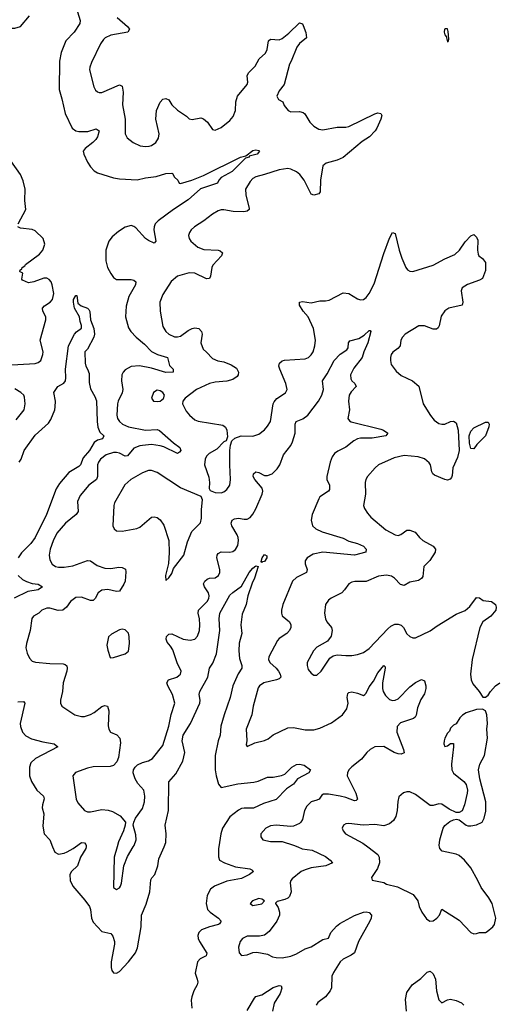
# Model space of a CAD drawing. Header units: inches. Extents: x 2001573 to 2220545, y 644482 to 846830.
# Tile 27 of 256: x 2013464 to 2016766, y 688917 to 695696. Entities that reach past the tile are written whole.
import ezdxf

# ---------------------------------------------------------------- set-up
doc = ezdxf.new("R2010")
doc.units = ezdxf.units.IN
doc.header["$MEASUREMENT"] = 0
doc.layers.add('C0618', color=7, linetype='Continuous')
doc.layers.add('C0619', color=7, linetype='Continuous')

msp = doc.modelspace()

# ---------------------------------------------------------------- linework, layer by layer
at = {"layer": 'C0618', "color": 5}
for points, elevation in [([(2013690.3, 690000), (2013704.5, 689964.5), (2013730, 689951.3), (2013770, 689958), (2013790, 689966.9), (2013831.1, 689988.9), (2013846.8, 690000)], 240), ([(2013920.3, 690000), (2013918.9, 689990), (2013882.5, 689930), (2013860.7, 689870), (2013820.8, 689830), (2013809.2, 689810), (2013810.3, 689770), (2013828.9, 689730), (2013913, 689632.9), (2013943.8, 689590), (2013951.5, 689570), (2013958.7, 689510), (2013970, 689482.8), (2014030, 689418.3), (2014090, 689403.1), (2014105.2, 689385.2), (2014115.8, 689350), (2014116.5, 689330), (2014094.3, 689210), (2014092.9, 689170), (2014098.9, 689150), (2014110, 689134.4), (2014130, 689130.3), (2014150, 689141.5), (2014212, 689210), (2014259.8, 689270), (2014275.2, 689304.8), (2014300.8, 689450), (2014303.4, 689530), (2014334.5, 689605.5), (2014359.8, 689690), (2014366.6, 689773.4), (2014372.9, 689787.1), (2014394, 689810), (2014413.8, 689870), (2014422.6, 689917.4), (2014457.9, 690000)], 240), ([(2014134.8, 690000), (2014114.6, 689930), (2014110, 689722), (2014130, 689706.8), (2014150, 689718.8), (2014157, 689730), (2014163.7, 689750), (2014180.5, 689870), (2014205.7, 689934.3), (2014245, 690000)], 260), ([(2014834.4, 690000), (2014832.8, 689990), (2014831.4, 689931.4), (2014839.5, 689910), (2014872.7, 689890), (2014950, 689862.5), (2015048.8, 689848.8), (2015062.4, 689842.4), (2015073, 689830), (2015046.4, 689810), (2014990, 689782.1), (2014890, 689763.4), (2014804.9, 689730), (2014778, 689710), (2014753.7, 689666.3), (2014746.8, 689610), (2014755.6, 689570), (2014774.7, 689550), (2014832.9, 689510), (2014851.7, 689490), (2014840.3, 689470), (2014833.5, 689466.5), (2014770, 689451.2), (2014716.5, 689430), (2014696.1, 689410), (2014690.2, 689390), (2014692.3, 689370), (2014702, 689350), (2014752.3, 689267.7), (2014748.4, 689250), (2014705.3, 689230), (2014687, 689210), (2014671.1, 689130), (2014686.6, 689090), (2014689.5, 689070), (2014684.8, 689050), (2014662.9, 689010), (2014648.8, 688968.8), (2014644.9, 688944.9), (2014647.8, 688890)], 240), ([(2015379.1, 690000), (2015408.1, 689988.1), (2015477.1, 689977.1), (2015570, 689935), (2015602.4, 689910), (2015617.3, 689890), (2015570.8, 689870), (2015470, 689855.2), (2015430, 689843.7), (2015402, 689830), (2015339.8, 689780.2), (2015330.3, 689770), (2015326.9, 689753.1), (2015332.4, 689690), (2015320.5, 689659.5), (2015310, 689648), (2015290, 689638), (2015236, 689624), (2015226, 689614), (2015224.7, 689610), (2015243, 689583), (2015252.4, 689550), (2015252, 689530), (2015233.7, 689490), (2015182.4, 689417.6), (2015150, 689393.6), (2015114.6, 689385.4), (2015030, 689385.4), (2014998.4, 689370), (2014982.6, 689350), (2014970.4, 689310), (2014975.5, 689270), (2014990, 689253.4), (2015030, 689257.6), (2015070, 689272.7), (2015096.3, 689276.3), (2015170, 689262.4), (2015203.7, 689243.7), (2015230, 689238.5), (2015270, 689237.6), (2015330, 689247.7), (2015370, 689263.2), (2015430, 689298.4), (2015470, 689312.8), (2015550, 689361.8), (2015590, 689372.4), (2015606.2, 689410), (2015644.9, 689455.1), (2015667.6, 689472.4), (2015770, 689528.7), (2015830, 689552.1), (2015850, 689554), (2015870, 689548.8), (2015886.3, 689530), (2015884.7, 689510), (2015875.6, 689490), (2015796.1, 689350), (2015769.1, 689270.9), (2015745.5, 689254.5), (2015690, 689228.5), (2015670, 689209.7), (2015623.8, 689136.2), (2015613.6, 689110), (2015610.2, 689030.2), (2015602, 689010), (2015570, 688968.2), (2015516.3, 688930), (2015505.5, 688910)], 260), ([(2015861.8, 690000), (2015929.1, 689949.1), (2015938.7, 689930), (2015941.7, 689890), (2015928.1, 689851.9), (2015884.9, 689790), (2015890.7, 689770.7), (2015970, 689754.8), (2015990, 689742.8), (2016064.4, 689724.4), (2016172.2, 689672.2), (2016204.9, 689630), (2016214, 689590), (2016232.4, 689550), (2016264.5, 689504.5), (2016286.8, 689490), (2016310, 689490.3), (2016335.8, 689510), (2016355.1, 689530), (2016370, 689571), (2016490, 689496), (2016570, 689411), (2016590, 689401), (2016610, 689404.7), (2016630, 689411.3), (2016670, 689411.3), (2016683.1, 689416.9), (2016722, 689450), (2016732.9, 689467.1), (2016742, 689510), (2016716, 689610), (2016694.5, 689650), (2016640.4, 689720.4), (2016618.7, 689770), (2016570, 689857), (2016526, 689910), (2016490, 689941.3), (2016470, 689951.3), (2016372, 689972), (2016356, 689990), (2016354, 690000)], 280), ([(2016127.1, 688870), (2016119, 688950), (2016130, 688999.1), (2016165.4, 689050), (2016225.6, 689094.4), (2016270, 689138.4), (2016290, 689144), (2016310, 689126.8), (2016325.5, 689090), (2016332.9, 689010), (2016350, 688946.8), (2016370, 688927.7), (2016410, 688948.5), (2016430, 688951.8), (2016470, 688943.6), (2016505.9, 688925.9), (2016522.6, 688910)], 260), ([(2015030, 688874.9), (2015081, 688959), (2015090, 688970.3), (2015130, 688980.8), (2015210, 689032.3), (2015250, 689045.5), (2015264.7, 689044.7), (2015267.5, 689027.5), (2015256.9, 688990), (2015215.6, 688924.4), (2015204.9, 688870)], 240)]:
    msp.add_lwpolyline(points, dxfattribs=dict(at, elevation=elevation))
at = {"layer": 'C0618', "color": 5, "elevation": 260}
msp.add_lwpolyline([(2015110, 689645.2), (2015066, 689630), (2015051.3, 689610), (2015070, 689596), (2015130, 689607.7), (2015148.7, 689630), (2015130, 689641.2)], close=True, dxfattribs=at)
at = {"layer": 'C0619', "color": 5}
for points, elevation in [([(2013861.6, 695750), (2013878.9, 695690), (2013878, 695670), (2013837.8, 695610), (2013781.8, 695550), (2013749.3, 695470), (2013738.6, 695410), (2013735.1, 695215.1), (2013754.3, 695150), (2013775.6, 695050), (2013825.3, 694950), (2013850, 694931.3), (2013870, 694925), (2013933.5, 694926.5), (2013990, 694943.7), (2014010, 694931), (2013999.7, 694890), (2013986.7, 694870), (2013967.8, 694850), (2013915.3, 694810), (2013901.5, 694790), (2013904.9, 694770), (2013930, 694714.4), (2013950, 694683.7), (2013975.5, 694655.5), (2014000.4, 694640.4), (2014110, 694606.3), (2014150, 694599.6), (2014272.4, 694592.4), (2014330, 694607.7), (2014403.6, 694616.4), (2014470, 694636.1), (2014510, 694638.8), (2014516.3, 694636.3), (2014530, 694612), (2014552, 694590), (2014562, 694570), (2014570, 694568), (2014649.2, 694590), (2014730, 694623.5), (2014982.9, 694750), (2015021.5, 694758.5), (2015070, 694795), (2015090, 694800.3), (2015110, 694795.5), (2015115.5, 694790), (2015099.1, 694770), (2015044.5, 694755.5), (2015042.8, 694750), (2015018, 694742), (2014926.9, 694650), (2014850.1, 694609.9), (2014834.5, 694590), (2014826.7, 694570), (2014709.6, 694530.4), (2014623.6, 694456.4), (2014521.5, 694390), (2014416.5, 694310), (2014397.4, 694290), (2014389.2, 694270), (2014388.3, 694250), (2014401.6, 694170), (2014390, 694157), (2014350, 694174.5), (2014330, 694188.8), (2014262.3, 694262.3), (2014250, 694272.7), (2014230, 694278.9), (2014190, 694266.5), (2014143, 694237), (2014099.5, 694200.5), (2014076.8, 694170), (2014056.6, 694110), (2014056.5, 694036.5), (2014067.1, 693990), (2014090, 693948.8), (2014110, 693921.1), (2014130, 693907.9), (2014230, 693907.3), (2014250, 693903.1), (2014263.1, 693890), (2014261.8, 693870), (2014215.6, 693790), (2014197.2, 693722.8), (2014191.1, 693650), (2014213.6, 693573.6), (2014229.1, 693550), (2014266.4, 693510), (2014321.9, 693461.9), (2014370, 693411), (2014412.4, 693390), (2014480.3, 693370), (2014494.1, 693314.1), (2014519.5, 693290), (2014520.7, 693270), (2014470, 693266.7), (2014370, 693296.5), (2014288.3, 693311.7), (2014231.8, 693308.2), (2014190, 693285.4), (2014175.6, 693270), (2014165.8, 693250), (2014164, 693210), (2014173.5, 693150), (2014170, 693127.6), (2014142.7, 693070), (2014138, 693050), (2014133.4, 692973.4), (2014137, 692950), (2014150.3, 692930), (2014172.2, 692910), (2014213.2, 692893.2), (2014330, 692870.7), (2014410, 692874.8), (2014427, 692867), (2014522.4, 692782.4), (2014565.5, 692750), (2014572, 692730), (2014562.8, 692717.2), (2014550, 692709.7), (2014455.2, 692755.2), (2014430, 692762.2), (2014370, 692769.9), (2014310, 692764.5), (2014290, 692762.2), (2014250, 692745.4), (2014206.4, 692693.6), (2014190, 692689.9), (2014150, 692710.4), (2014130, 692716.2), (2014110, 692715.9), (2014059.7, 692700.4), (2014019.3, 692670), (2014006, 692650), (2013999.8, 692630), (2013998.3, 692550), (2013992.2, 692530), (2013939.6, 692490), (2013879.4, 692420.6), (2013862.2, 692377.8), (2013865.2, 692310), (2013853.2, 692290), (2013779.6, 692230), (2013719.7, 692160.3), (2013693.3, 692106.7), (2013672.9, 692050), (2013667.2, 692010), (2013670, 691978), (2013686.3, 691946.3), (2013710, 691930.3), (2013730, 691926), (2013770, 691925.7), (2013830, 691934.5), (2013930, 691972.4), (2013950, 691969), (2013997.6, 691937.6), (2014050, 691920.6), (2014090, 691917.1), (2014146, 691926), (2014170, 691924.9), (2014191.9, 691911.9), (2014194.6, 691894.6), (2014189.1, 691830), (2014181.3, 691810), (2014150, 691760.5), (2014130, 691757.8), (2014070, 691773.6), (2014030, 691767.6), (2014004, 691750), (2013982.8, 691710), (2013970, 691697.2), (2013950, 691696.2), (2013890, 691719.8), (2013850, 691716.5), (2013814, 691690), (2013786.5, 691650), (2013760.7, 691630), (2013728.6, 691628.6), (2013670, 691644.8), (2013650, 691644.5), (2013616.4, 691630), (2013596.3, 691610), (2013559.1, 691590), (2013547.7, 691572.3), (2013535.6, 691490), (2013510, 691402), (2013506.5, 691370), (2013515.1, 691335.1), (2013530, 691298.8), (2013550, 691279.1), (2013572.1, 691272.1), (2013670, 691262.8), (2013761.8, 691261.8), (2013777.3, 691257.3), (2013787.8, 691247.8), (2013791.2, 691230), (2013787.6, 691210), (2013762.5, 691130), (2013758.5, 691070), (2013743.7, 691010), (2013744.4, 690990), (2013753, 690970), (2013843, 690910), (2013890, 690897.5), (2013910, 690898.9), (2013950, 690911), (2013975.3, 690924.7), (2014030, 690966.5), (2014050, 690973.8), (2014068.7, 690968.7), (2014077.1, 690937.1), (2014073.4, 690833.4), (2014076.4, 690810), (2014087.7, 690790), (2014131.7, 690771.7), (2014152.4, 690750), (2014157.4, 690717.4), (2014144.9, 690615.1), (2014133, 690587), (2014110, 690562), (2014086.9, 690553.1), (2013970, 690550.8), (2013930, 690543.5), (2013847.8, 690512.2), (2013830.4, 690489.6), (2013851.8, 690330), (2013863.6, 690303.6), (2013910, 690250.4), (2013930, 690242.6), (2013950, 690242.6), (2014030, 690258.7), (2014073.7, 690253.7), (2014103.1, 690243.1), (2014154.4, 690214.4), (2014191, 690170), (2014190.8, 690150), (2014179.1, 690110), (2014144.9, 690035.1), (2014134.8, 690000)], 260), ([(2013313, 695730), (2013342, 695670), (2013368.1, 695648.1), (2013397.9, 695637.9), (2013430, 695636.4), (2013470, 695648.1), (2013530, 695722.8)], 260), ([(2014134, 695710), (2014206, 695650), (2014220.3, 695630), (2014207.7, 695610), (2014090.4, 695590), (2014051.7, 695570), (2014040.6, 695559.4), (2014019, 695530), (2013958.2, 695401.8), (2013946.3, 695370), (2013945.3, 695350), (2013973.6, 695233.6), (2013985.3, 695210), (2013999, 695199), (2014010, 695193.7), (2014030, 695194.9), (2014150, 695248.2), (2014170, 695238.8), (2014176.5, 695196.5), (2014172.4, 695110), (2014190.2, 695010), (2014190.3, 694910.3), (2014203, 694883), (2014244.9, 694850), (2014293.1, 694826.9), (2014330, 694822.6), (2014353.9, 694826.1), (2014370, 694830.4), (2014400.9, 694850), (2014418.9, 694881.1), (2014423, 694910), (2014401.1, 695010), (2014406, 695070), (2014430, 695128.7), (2014450, 695148.7), (2014470, 695154.4), (2014490, 695143.8), (2014511.4, 695110), (2014550, 695072.4), (2014611.3, 695031.3), (2014630, 695013.8), (2014650, 695008.9), (2014710, 695021.1), (2014730, 695013.7), (2014756.4, 694990), (2014790, 694939.5), (2014810, 694935.6), (2014850, 694953.6), (2014910, 695002.2), (2014933.3, 695030), (2014949, 695070), (2014951.2, 695130), (2014963.4, 695170), (2015029.8, 695250), (2015035.4, 695264.6), (2015030.8, 695310), (2015038.2, 695330), (2015085, 695375), (2015113, 695427), (2015155.2, 695464.8), (2015166.5, 695490), (2015177.4, 695550), (2015190, 695562.6), (2015250, 695556.9), (2015270, 695566.4), (2015316.6, 695603.3), (2015390, 695674), (2015410, 695667.3), (2015416.3, 695656.3), (2015433.4, 695606.6), (2015437.6, 695570), (2015390, 695532.4), (2015372.3, 695507.7), (2015332.3, 695410), (2015320.2, 695390), (2015283.8, 695250), (2015250, 695205.1), (2015233.1, 695170), (2015245.3, 695145.3), (2015276, 695130), (2015284.9, 695104.9), (2015311.3, 695070), (2015330, 695062), (2015390, 695063.9), (2015416.4, 695056.4), (2015427.2, 695047.2), (2015462.4, 694990), (2015490, 694962.4), (2015522.6, 694942.6), (2015550, 694936.9), (2015650, 694956.6), (2015710, 694956.3), (2015730, 694960.9), (2015910, 695048.2), (2015930, 695054), (2015950, 695050.7), (2015956.2, 695036.2), (2015951.3, 695010), (2015922.2, 694950), (2015910.2, 694930), (2015872.3, 694890), (2015822, 694858), (2015690, 694747.3), (2015650, 694729.8), (2015572.9, 694707.1), (2015550.5, 694690), (2015534.2, 694590), (2015532.9, 694510), (2015522.3, 694497.7), (2015490, 694487.6), (2015470, 694495.1), (2015422, 694590), (2015391.8, 694630), (2015370, 694648.8), (2015330, 694667.6), (2015310, 694670.8), (2015250, 694662.9), (2015150, 694629), (2015090, 694614.6), (2015070, 694602.6), (2015050, 694581.3), (2015017.3, 694530), (2015019.7, 694490), (2015044.4, 694395.6), (2015044.6, 694390), (2015030, 694376.4), (2015007.6, 694372.4), (2014934.3, 694374.3), (2014870, 694386.6), (2014850, 694386.6), (2014830, 694379.7), (2014790, 694356.4), (2014732.2, 694310), (2014666.4, 694270), (2014645.3, 694250), (2014633.7, 694230), (2014627, 694210), (2014630.3, 694190), (2014642.6, 694170), (2014690, 694129.3), (2014732.6, 694112.6), (2014830, 694108.9), (2014844.9, 694104.9), (2014860.4, 694090), (2014852.9, 694070), (2014793.2, 694006.8), (2014785.4, 693990), (2014777.2, 693930), (2014770, 693914), (2014750, 693911), (2014670, 693949.8), (2014630, 693952.2), (2014549.4, 693930.6), (2014505.9, 693894.1), (2014450, 693803.7), (2014428.8, 693750), (2014430.4, 693690), (2014450, 693582.8), (2014468.9, 693550), (2014491, 693531), (2014530, 693512.3), (2014550, 693511.2), (2014570, 693517.8), (2014623.7, 693556.3), (2014650, 693569.4), (2014670, 693575), (2014696.5, 693570), (2014715.5, 693550), (2014719, 693530), (2014710.3, 693470), (2014726.4, 693426.4), (2014750, 693407.4), (2014790, 693363.6), (2014827.5, 693347.5), (2014870, 693340.2), (2014919.2, 693319.2), (2014956.2, 693296.2), (2014969.3, 693270), (2014967.6, 693250), (2014960.1, 693239.9), (2014930, 693219.4), (2014890, 693207.1), (2014810, 693199.8), (2014770, 693191.6), (2014681.3, 693150), (2014602.8, 693090), (2014586.8, 693070), (2014584.9, 693050), (2014610, 693000.7), (2014632.7, 692972.7), (2014670, 692941.6), (2014691.9, 692931.9), (2014863, 692903), (2014880.3, 692890), (2014889.1, 692870), (2014895.5, 692824.5), (2014884.1, 692795.9), (2014870, 692789.2), (2014821, 692739), (2014768.5, 692710), (2014750, 692691.5), (2014740.9, 692670), (2014736.5, 692630), (2014766.3, 692546.3), (2014770.4, 692510), (2014767.3, 692467.3), (2014774, 692454), (2014810, 692441.6), (2014850, 692438.4), (2014870, 692446), (2014890, 692462), (2014909.6, 692490), (2014915.1, 692530), (2014909.8, 692630.2), (2014910.9, 692729.1), (2014914.5, 692765.5), (2014924.8, 692795.2), (2014945.3, 692814.7), (2014988.3, 692831.7), (2015070, 692828.8), (2015110, 692842), (2015150, 692872.7), (2015170, 692896.3), (2015189.7, 692930), (2015209.8, 693050), (2015215.7, 693064.3), (2015233.4, 693086.6), (2015294.2, 693125.8), (2015305.6, 693150), (2015296.4, 693190), (2015253.8, 693290), (2015248.9, 693310), (2015252.8, 693330), (2015270, 693347.2), (2015288, 693352.1), (2015430, 693360.9), (2015451.6, 693370), (2015471.5, 693388.5), (2015484, 693410), (2015496, 693450), (2015499.3, 693490), (2015486.8, 693570), (2015450.6, 693650), (2015416.2, 693690), (2015389.8, 693730), (2015390, 693750.4), (2015410, 693755.8), (2015470, 693747.3), (2015530, 693761.2), (2015570, 693760.8), (2015594.5, 693765.5), (2015690, 693814.7), (2015730, 693811.4), (2015790, 693774), (2015810, 693767), (2015830, 693768.7), (2015850, 693782.4), (2015870, 693810.5), (2015903.5, 693876.5), (2015970, 694086.4), (2016010, 694190.7), (2016030, 694230.7), (2016050, 694224.7), (2016076.9, 694110), (2016094.6, 694054.6), (2016122.6, 693990), (2016134.5, 693974.5), (2016150, 693964.2), (2016170, 693962.3), (2016310, 694004.7), (2016390, 694048.3), (2016460, 694080), (2016491.3, 694108.7), (2016530, 694166), (2016570, 694208), (2016590, 694217.3), (2016610, 694198.8), (2016617.7, 694177.7), (2016616, 694110), (2016620.5, 694080.5), (2016626, 694070), (2016650.9, 694050.9), (2016670, 694023), (2016671.7, 693970), (2016650, 693913.7), (2016630, 693901.4), (2016547.6, 693872.4), (2016510.2, 693849.8), (2016503.9, 693830), (2016515.5, 693750), (2016510, 693729.7), (2016417.3, 693710), (2016390, 693691.6), (2016366.2, 693653.8), (2016352.2, 693587.8), (2016345.3, 693574.7), (2016334, 693566), (2016310, 693564.9), (2016250, 693587.2), (2016211.3, 693588.7), (2016118, 693530), (2016098.3, 693510), (2016089, 693490), (2016083.7, 693450), (2016067.5, 693432.5), (2016032.7, 693407.3), (2016022, 693390), (2016016.9, 693370), (2016015.8, 693350), (2016022, 693322), (2016055, 693275), (2016090, 693246), (2016167.7, 693210), (2016211.5, 693171.5), (2016242.4, 693050), (2016291.8, 692970), (2016318, 692938), (2016350, 692915.8), (2016370, 692910.4), (2016390, 692912), (2016430, 692928.9), (2016450, 692931.7), (2016470, 692919.3), (2016481.6, 692870), (2016488.7, 692730), (2016479.2, 692680.8), (2016445.8, 692610), (2016442.2, 692557.8), (2016437.1, 692542.9), (2016428.1, 692531.9), (2016410, 692525.8), (2016390, 692529.8), (2016319.6, 692559.6), (2016308.5, 692568.5), (2016302, 692582), (2016291.6, 692630), (2016283.9, 692643.9), (2016250, 692672.3), (2016207.2, 692687.1), (2016110, 692694.8), (2016041.5, 692678.5), (2015933.4, 692630), (2015910.2, 692609.8), (2015859.3, 692550), (2015846.4, 692530), (2015842.4, 692510), (2015844, 692430), (2015832, 692350), (2015838.4, 692330), (2015857.8, 692297.8), (2015882.4, 692270), (2015984.1, 692184.1), (2016050, 692150.2), (2016070, 692145.2), (2016089, 692151), (2016130, 692180.9), (2016150, 692182.3), (2016187.7, 692167.7), (2016217.6, 692130), (2016240.3, 692110), (2016310.4, 692070), (2016326, 692050), (2016323.6, 692030), (2016288.7, 691971.3), (2016245.7, 691930), (2016238.4, 691861.6), (2016230.8, 691849.2), (2016210, 691835.7), (2016150, 691823.7), (2016110, 691801.1), (2016086.1, 691806.1), (2016044.2, 691850), (2016024.5, 691864.5), (2015990, 691871.2), (2015935.1, 691864.9), (2015850, 691827.1), (2015771.6, 691828.4), (2015750, 691823.5), (2015729.2, 691810.8), (2015701.1, 691770), (2015681.6, 691750), (2015607.4, 691712.6), (2015590, 691699.6), (2015568.9, 691670), (2015563.1, 691610), (2015570.3, 691570), (2015578.9, 691550), (2015610.3, 691510), (2015615.6, 691490), (2015608.1, 691451.9), (2015582.8, 691417.2), (2015510, 691374.7), (2015487, 691350), (2015443.7, 691270), (2015442, 691250), (2015450, 691222), (2015470, 691197.1), (2015490, 691183.8), (2015510, 691183.8), (2015538.7, 691210), (2015599.8, 691300.2), (2015623.1, 691316.9), (2015650, 691323.1), (2015710, 691317.4), (2015750, 691319.1), (2015790, 691325), (2015830, 691339), (2015870, 691367.4), (2015997.5, 691502.5), (2016019.4, 691520.6), (2016046, 691534), (2016070, 691534.4), (2016090, 691526.9), (2016106, 691510), (2016130, 691468), (2016150, 691448), (2016170, 691439.3), (2016190, 691440.4), (2016290, 691489), (2016337.3, 691522.7), (2016470, 691602.3), (2016531.1, 691628.9), (2016564.1, 691655.9), (2016610, 691717.3), (2016630, 691716.3), (2016655.8, 691695.8), (2016711.3, 691690), (2016740.7, 691670), (2016744.9, 691650), (2016741.6, 691630), (2016706.7, 691590), (2016653.1, 691550), (2016632.1, 691510), (2016578.9, 691290), (2016568.1, 691190), (2016571.4, 691150), (2016583.2, 691123.2), (2016628, 691070), (2016651.6, 691031.6), (2016670, 691031.3), (2016690, 691044.7), (2016705.2, 691070), (2016739.3, 691110), (2016770, 691130.6)], 280), ([(2013452, 694290), (2013505.7, 694390), (2013499.8, 694450), (2013500.3, 694530), (2013486.9, 694586.9), (2013468.7, 694630), (2013403.6, 694723.6)], 260), ([(2013462, 693970), (2013478.4, 693981.6), (2013480.9, 693990), (2013498.7, 694001.3), (2013503, 694010), (2013599.1, 694080.9), (2013622.2, 694110), (2013636.4, 694150), (2013626.2, 694190), (2013570, 694242.4), (2013550, 694252.3), (2013470, 694260.8), (2013451.6, 694270)], 260), ([(2013370, 693317.4), (2013570, 693329.2), (2013590, 693334.9), (2013609.6, 693350), (2013623.9, 693390), (2013624.2, 693410), (2013604.5, 693490), (2013644.2, 693630), (2013643.2, 693650), (2013623.1, 693690), (2013621.1, 693710), (2013634.5, 693725.4), (2013672.8, 693750), (2013689.7, 693770), (2013697.6, 693810), (2013686.8, 693870), (2013679.8, 693890), (2013666.5, 693906.5), (2013650, 693916), (2013630, 693916.9), (2013561, 693890), (2013523.7, 693883.7), (2013483.1, 693903.1), (2013478, 693910), (2013486, 693950), (2013463.1, 693963.1)], 260), ([(2013459.4, 692650), (2013474.6, 692670), (2013494.6, 692730), (2013570, 692836.4), (2013661.3, 692918.7), (2013677.2, 692942.8), (2013704.7, 693010), (2013708.2, 693030), (2013709.7, 693070), (2013699.3, 693130), (2013725.1, 693170), (2013766.4, 693193.6), (2013778, 693210), (2013781, 693230), (2013777.9, 693290), (2013800.4, 693450), (2013841.2, 693530), (2013853.6, 693546.4), (2013889.1, 693570.9), (2013889.3, 693590), (2013878.9, 693618.9), (2013874.7, 693650), (2013841, 693710), (2013833.2, 693750), (2013833.2, 693770), (2013850, 693796.3), (2013855.9, 693795.9), (2013863.7, 693743.7), (2013885.9, 693725.9), (2013930, 693710.6), (2013939.6, 693699.6), (2013945.7, 693685.7), (2013950.3, 693630), (2013973.6, 693570), (2013978, 693530), (2013974, 693510), (2013930, 693428), (2013911.6, 693408.4), (2013914.8, 693330), (2013918.8, 693310), (2013930.8, 693290), (2013941, 693259), (2013942, 693198), (2013950, 693154), (2013981.4, 693101.4), (2013992.7, 693072.7), (2013996.3, 692930), (2014001.5, 692890), (2014016, 692855.9), (2014043.1, 692830), (2014032.7, 692810), (2013999.6, 692800.4), (2013975.3, 692784.7), (2013943.3, 692730), (2013900.3, 692679.7), (2013881.2, 692630), (2013870, 692618.5), (2013802.3, 692577.7), (2013737.4, 692502.6), (2013715.1, 692464.9), (2013647.1, 692290), (2013570.8, 692130), (2013541, 692090), (2013475.9, 692024.1), (2013453.1, 691990)], 240), ([(2014245, 690000), (2014251, 690010), (2014266.3, 690050), (2014264.2, 690084.2), (2014246, 690150), (2014249.2, 690170), (2014261.1, 690198.9), (2014310, 690265.5), (2014322.4, 690310), (2014326, 690350), (2014318.5, 690390), (2014277.9, 690437.9), (2014258, 690470), (2014244.7, 690510), (2014247.1, 690530), (2014258.3, 690550), (2014275, 690565), (2014310, 690582), (2014350, 690593.1), (2014377.6, 690610), (2014450, 690699.3), (2014490, 690830.7), (2014506.9, 690913.1), (2014531.5, 690990), (2014515.7, 691050), (2014482.7, 691110), (2014477.7, 691130), (2014489, 691151), (2014544.5, 691170), (2014559.6, 691180.4), (2014569.7, 691190), (2014574.5, 691210), (2014548.1, 691268.1), (2014517.6, 691357.6), (2014502.9, 691382.9), (2014479.1, 691410), (2014472.6, 691430), (2014475.1, 691450), (2014490, 691464.9), (2014510, 691467.6), (2014590, 691430.9), (2014636.5, 691423.5), (2014669.8, 691430.2), (2014688.9, 691451.1), (2014700.7, 691490), (2014704.5, 691530), (2014702.7, 691570), (2014692.2, 691610), (2014693.6, 691630), (2014753.7, 691690), (2014765, 691710), (2014768.2, 691730), (2014762.9, 691750), (2014735.5, 691790), (2014730, 691812.4), (2014739.3, 691830), (2014755.5, 691844.5), (2014770, 691851), (2014810, 691853.8), (2014833.3, 691870), (2014842.7, 691890), (2014842, 691910), (2014820.4, 691990), (2014822.7, 692010), (2014830, 692020.3), (2014850, 692031.1), (2014910, 692029.3), (2014930, 692033.6), (2014950, 692048.9), (2014964.9, 692075), (2014969.2, 692110), (2014966.8, 692130), (2014959.9, 692150), (2014925.4, 692210), (2014919.8, 692230), (2014926.6, 692250), (2014941.9, 692258.1), (2014970, 692263.5), (2015010, 692256.1), (2015030, 692258), (2015050.7, 692269.3), (2015070, 692291.3), (2015090, 692329.1), (2015133.3, 692430), (2015137.9, 692450), (2015133.8, 692470), (2015082.4, 692530), (2015070.8, 692550), (2015072.4, 692570), (2015090, 692582.6), (2015110, 692579.3), (2015150, 692557.7), (2015170, 692557.4), (2015202, 692570), (2015236.8, 692603.2), (2015255.6, 692630), (2015280.7, 692699.3), (2015330, 692764.7), (2015341.9, 692790), (2015359.6, 692850), (2015360.2, 692910), (2015367.6, 692930), (2015412.5, 692947.5), (2015447.7, 692972.3), (2015522, 693070), (2015544.4, 693110), (2015556, 693150), (2015548.2, 693210), (2015581.5, 693258.5), (2015630, 693350.2), (2015670, 693393.6), (2015717.2, 693422.8), (2015724.2, 693435.8), (2015728.3, 693471.7), (2015735.9, 693484.1), (2015799.5, 693500.5), (2015836.4, 693523.6), (2015870, 693556.3), (2015876.3, 693556.3), (2015881, 693550), (2015861.1, 693470), (2015833.7, 693410), (2015821.1, 693370), (2015764.4, 693295.6), (2015741.2, 693250), (2015743.4, 693223.4), (2015750.3, 693210), (2015771.7, 693190), (2015780.3, 693170), (2015746.3, 693133.7), (2015731.2, 693110), (2015727.8, 693070), (2015733.8, 693010), (2015722.8, 692950), (2015733.5, 692933.5), (2015746.2, 692926.2), (2015950, 692876.2), (2015967.7, 692870), (2015997.3, 692850), (2015984.7, 692830), (2015890, 692815.3), (2015810, 692814.8), (2015790, 692809.8), (2015763.9, 692796.1), (2015710, 692753.1), (2015654.2, 692725.8), (2015631.4, 692708.6), (2015614.9, 692685.1), (2015600.3, 692650), (2015577.6, 692550), (2015579.1, 692530), (2015596.9, 692490), (2015597.8, 692462.2), (2015591, 692449), (2015530.3, 692410), (2015522.3, 692397.7), (2015478, 692290), (2015470.4, 692250), (2015480.5, 692210), (2015502.8, 692190), (2015547.3, 692170), (2015690, 692125), (2015730, 692106.4), (2015790.5, 692090), (2015830.4, 692070), (2015848.2, 692050), (2015847.3, 692030), (2015770, 692009.8), (2015550, 692029.2), (2015484.9, 692015.1), (2015443.2, 691990), (2015430.2, 691970), (2015429.2, 691950), (2015442.4, 691910), (2015439.5, 691890), (2015370, 691856.1), (2015342.8, 691830), (2015275.3, 691670), (2015265.7, 691630), (2015265.3, 691610), (2015271.7, 691591.7), (2015321.3, 691550), (2015330.3, 691530), (2015330.3, 691510), (2015320.9, 691490), (2015302.3, 691470), (2015250, 691434.5), (2015238.5, 691421.5), (2015178.9, 691310), (2015177.4, 691290), (2015185.7, 691270), (2015230, 691230.3), (2015245.8, 691210), (2015257.3, 691190), (2015261.1, 691170), (2015250, 691158), (2015230.8, 691150), (2015144.4, 691130), (2015114.3, 691110), (2015105.1, 691094.9), (2015072, 690970), (2015062, 690910), (2015022.6, 690810), (2015026.7, 690733.3), (2015024, 690704), (2015030, 690692), (2015083.5, 690716.5), (2015150, 690733.8), (2015174.5, 690745.5), (2015210, 690772.9), (2015310, 690821.1), (2015350, 690822.3), (2015430, 690805.5), (2015490, 690806.9), (2015530, 690817.3), (2015610, 690855.5), (2015686.6, 690910), (2015716.4, 690950), (2015725, 690990), (2015718.4, 691030), (2015722.9, 691057.1), (2015730, 691063.1), (2015750, 691067.2), (2015790, 691059.7), (2015830, 691043.1), (2015840.7, 691050), (2015850, 691059.3), (2015870, 691102.6), (2015899.1, 691140.9), (2015930, 691199.1), (2015970, 691248.4), (2015979.2, 691239.2), (2015980.8, 691230), (2015961.2, 691130), (2015961.6, 691090), (2015966, 691070), (2015981.8, 691041.8), (2016010, 691015.3), (2016031.2, 691008.8), (2016050, 691010.3), (2016070, 691019.5), (2016150, 691102.3), (2016190, 691132.6), (2016230, 691153), (2016250, 691142.8), (2016260.3, 691110), (2016260.3, 691090), (2016250, 691053.2), (2016225.5, 691014.5), (2016202.9, 690957.1), (2016192.4, 690907.6), (2016185.7, 690894.3), (2016174.4, 690885.6), (2016084.9, 690855), (2016062.4, 690830), (2016060.8, 690790), (2016107.2, 690670), (2016110, 690649), (2016090, 690638), (2016070, 690640.3), (2016043, 690650), (2015970, 690692.4), (2015910, 690688.7), (2015877, 690670), (2015852.9, 690650), (2015816.3, 690603.7), (2015750, 690552.2), (2015730.3, 690530), (2015720.3, 690510), (2015719, 690490), (2015777.8, 690370), (2015790.2, 690329.8), (2015780.5, 690319.5), (2015770, 690317.2), (2015710, 690340.9), (2015670.8, 690349.2), (2015590, 690364.4), (2015556.4, 690363.6), (2015544.1, 690355.9), (2015524.6, 690330), (2015510, 690321.1), (2015470.2, 690309.8), (2015439.7, 690280.3), (2015423.6, 690250), (2015410, 690189.3), (2015400.3, 690170), (2015390, 690160.5), (2015350, 690143.1), (2015330, 690141), (2015230, 690151), (2015190, 690145.6), (2015157.3, 690130), (2015124, 690090), (2015124, 690070), (2015138, 690050), (2015190, 690037.6), (2015270, 690037), (2015350, 690012), (2015379.1, 690000)], 260), ([(2013438.6, 692941.4), (2013494, 693010), (2013501.5, 693050), (2013497, 693097), (2013491.2, 693110), (2013471.2, 693130), (2013430, 693153.6)], 260), ([(2014457.9, 690000), (2014470.8, 690030), (2014472.7, 690090), (2014464.4, 690150), (2014488.1, 690250), (2014491, 690449), (2014537.6, 690502.4), (2014586.5, 690590), (2014600.4, 690650), (2014582.4, 690730), (2014589.5, 690770), (2014638.8, 690850), (2014703.8, 690990), (2014707.2, 691010), (2014698.8, 691050), (2014703.5, 691070), (2014758.5, 691170), (2014769.7, 691230), (2014793.9, 691266.1), (2014818.7, 691330), (2014841.4, 691490), (2014836.8, 691570), (2014841.4, 691610), (2014910, 691732.7), (2014930, 691753), (2014990, 691794.9), (2015044.4, 691890), (2015070, 691920.5), (2015090, 691935.5), (2015104.7, 691930), (2015081.3, 691850), (2015063.9, 691816.1), (2015034, 691730), (2015024, 691670), (2014996.4, 691603.6), (2014985.5, 691530), (2014994, 691470), (2014975.8, 691404.2), (2014972.1, 691350), (2014977.8, 691297.8), (2014994, 691250), (2014992.3, 691230), (2014968.7, 691191.3), (2014930.2, 691110), (2014913.4, 691030), (2014870.9, 690910), (2014849.3, 690830.7), (2014844.4, 690770), (2014831.3, 690730), (2014810.2, 690630), (2014810.2, 690530), (2014816.2, 690490), (2014833, 690433), (2014850.5, 690410.5), (2014966.1, 690433.9), (2015074.8, 690445.2), (2015106.1, 690453.9), (2015170, 690481.7), (2015210, 690481.3), (2015267.2, 690492.8), (2015290, 690500.9), (2015337.7, 690550), (2015370, 690568.4), (2015390, 690571), (2015423, 690563), (2015466, 690530), (2015454.8, 690510), (2015377, 690470), (2015350, 690433), (2015300.5, 690399.5), (2015230, 690327.4), (2015141.4, 690298.6), (2015072.7, 690267.3), (2015010, 690267.7), (2014990, 690263.7), (2014970, 690253.3), (2014910, 690207), (2014860.9, 690130), (2014848.7, 690090), (2014834.4, 690000)], 240), ([(2013452, 691870), (2013482.6, 691842.6), (2013510, 691827.3), (2013550, 691814.3), (2013590.8, 691810), (2013620.4, 691790), (2013590.7, 691770), (2013520.5, 691759.5), (2013426.3, 691713.7)], 240), ([(2013450, 690999.6), (2013490, 691001.6), (2013499.5, 690990), (2013466.7, 690850), (2013469.1, 690829.1), (2013483.1, 690790), (2013504.9, 690765), (2013544.3, 690744.3), (2013622.7, 690722.7), (2013701, 690710), (2013726.8, 690690), (2013571.7, 690610), (2013541.2, 690578.8), (2013530.2, 690550), (2013532.1, 690490), (2013544.9, 690450), (2013581.8, 690390), (2013627.4, 690350), (2013632.3, 690332.3), (2013619.7, 690290), (2013618.4, 690270), (2013628.8, 690228.8), (2013623.9, 690143.9), (2013631.3, 690090), (2013670.2, 690050), (2013690.3, 690000)], 240), ([(2016354, 690000), (2016352, 690010), (2016357.6, 690050), (2016378.4, 690130), (2016391.2, 690148.8), (2016425.4, 690174.6), (2016450, 690187.3), (2016471.1, 690191.1), (2016490, 690186), (2016538, 690150), (2016550, 690144.9), (2016570, 690145.5), (2016610, 690153.4), (2016649, 690170), (2016662.3, 690197.7), (2016673, 690247), (2016672.8, 690310), (2016632.3, 690470), (2016622, 690530), (2016631.8, 690570), (2016664.2, 690630), (2016684.2, 690750), (2016679.6, 690810), (2016683.7, 690850), (2016681.2, 690910), (2016670, 690938), (2016649.2, 690949.2), (2016610, 690946.6), (2016537.5, 690922.5), (2016511.5, 690908.5), (2016494.9, 690890), (2016470, 690848), (2016450, 690838), (2016430, 690818), (2016423.5, 690796.5), (2016410, 690784), (2016390.7, 690750), (2016386.4, 690730), (2016384.4, 690710), (2016390, 690691.3), (2016410, 690696), (2016430, 690711.3), (2016450, 690712), (2016451.4, 690690), (2016437.4, 690570), (2016438.7, 690530), (2016450, 690508), (2016521, 690450), (2016538.8, 690430), (2016546.8, 690390), (2016544, 690370), (2016527.3, 690290), (2016510, 690248.7), (2016490, 690237.2), (2016470, 690237.2), (2016419.6, 690259.6), (2016370, 690294), (2016350, 690296.2), (2016310, 690284.5), (2016290, 690285.2), (2016190, 690361.6), (2016150, 690378.7), (2016130, 690380.5), (2016106.3, 690373.7), (2016075.1, 690344.9), (2016066.8, 690313.2), (2016062.4, 690250), (2016052.8, 690210), (2016037.1, 690182.9), (2016010, 690158.2), (2015970, 690146.6), (2015910, 690155.5), (2015829.7, 690149.7), (2015730, 690161.3), (2015710, 690158.7), (2015694, 690150), (2015683.8, 690130), (2015690.5, 690110), (2015707.7, 690090), (2015826.6, 690026.6), (2015861.8, 690000)], 280), ([(2013846.8, 690000), (2013890, 690030.6), (2013910, 690028.2), (2013917.9, 690017.9), (2013921.7, 690010), (2013920.3, 690000)], 240)]:
    msp.add_lwpolyline(points, dxfattribs=dict(at, elevation=elevation))
for points, elevation in [([(2016392.6, 695632.6), (2016388.6, 695630), (2016386.3, 695610), (2016390, 695590.8), (2016399.9, 695579.9), (2016410, 695542.8), (2016414.8, 695545.2), (2016417.4, 695562.6), (2016414.2, 695614.2), (2016410, 695632)], 320), ([(2014410, 693145.6), (2014384.9, 693130), (2014370.5, 693090), (2014384, 693070), (2014410, 693066), (2014430, 693070.5), (2014452.9, 693087.1), (2014460.9, 693110), (2014449.3, 693130), (2014430, 693141.6)], 280), ([(2016590, 692740.7), (2016570, 692742.7), (2016560.8, 692780.8), (2016559.5, 692830), (2016570, 692862.6), (2016590, 692884.7), (2016670, 692923.7), (2016690, 692924), (2016696, 692910), (2016693, 692893), (2016670, 692831.6), (2016610.2, 692770)], 280), ([(2014350, 692592.1), (2014310, 692576.8), (2014228.4, 692530), (2014187.3, 692492.7), (2014117.4, 692370), (2014111.7, 692350), (2014105.5, 692210), (2014114, 692190), (2014130, 692176.3), (2014170, 692174.4), (2014270, 692193.1), (2014290, 692201.7), (2014370, 692270.2), (2014390, 692273.8), (2014409.2, 692269.2), (2014431.9, 692251.9), (2014455.5, 692215.5), (2014490.3, 692110), (2014492.7, 692027.3), (2014488.2, 691951.8), (2014466.8, 691870), (2014470, 691834), (2014490, 691852), (2014510, 691882), (2014522.7, 691917.3), (2014593.6, 692010), (2014618, 692102), (2014648.5, 692171.5), (2014708.5, 692231.5), (2014715.9, 692264.1), (2014715.4, 692324.6), (2014722.7, 692390), (2014712.3, 692412.3), (2014570, 692472.2), (2014410, 692578), (2014372, 692592)], 280), ([(2015130, 691958), (2015126.3, 691966.3), (2015132.7, 691990), (2015150, 692014), (2015165.4, 692005.4), (2015164.9, 691990), (2015150, 691964.5), (2015136, 691964)], 240), ([(2014170, 691499.3), (2014150, 691496), (2014095.2, 691464.8), (2014074, 691446), (2014062.8, 691390), (2014070, 691354), (2014085.4, 691305.4), (2014090, 691302), (2014110, 691304.7), (2014190, 691330.8), (2014211.9, 691348.1), (2014219.1, 691400.9), (2014217.6, 691450), (2014212.8, 691472.8), (2014190, 691495.1)], 280)]:
    msp.add_lwpolyline(points, close=True, dxfattribs=dict(at, elevation=elevation))

doc.saveas('drawing.dxf')
